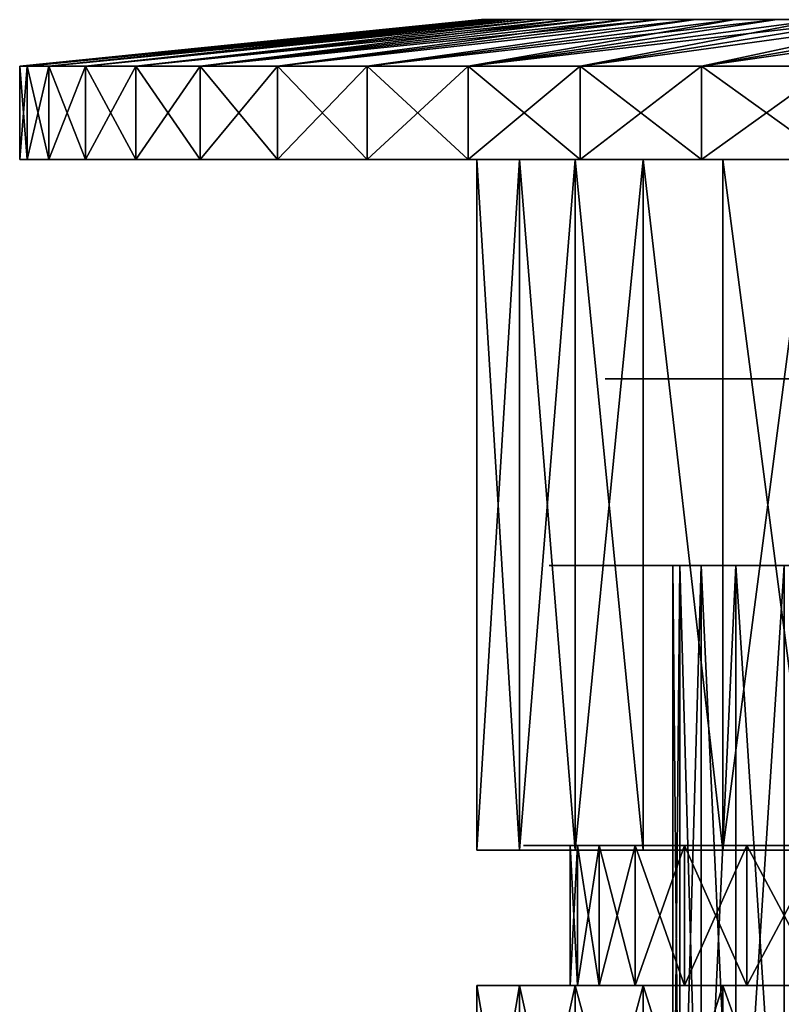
# Model space of a CAD drawing. Header units: millimetres. Extents: x -4.4 to 30.4, y -2 to 47.1.
# Tile 24 of 49: x -4.4 to 3.8, y 36.5 to 47.1. Entities that reach past the tile are written whole.
import ezdxf

# ---------------------------------------------------------------- set-up
doc = ezdxf.new("R2010")
doc.units = ezdxf.units.MM
doc.header["$LTSCALE"] = 52.148148
for name, color, linetype in [('123', 7, 'CONTINUOUS'), ('124', 7, 'CONTINUOUS'), ('125', 7, 'CONTINUOUS'), ('126', 7, 'CONTINUOUS'), ('127', 7, 'CONTINUOUS'), ('128', 7, 'CONTINUOUS'), ('129', 7, 'CONTINUOUS'), ('130', 7, 'CONTINUOUS'), ('131', 7, 'CONTINUOUS'), ('133', 7, 'CONTINUOUS'), ('20', 7, 'CONTINUOUS'), ('21', 7, 'CONTINUOUS'), ('22', 7, 'CONTINUOUS'), ('3', 7, 'CONTINUOUS'), ('30', 7, 'CONTINUOUS'), ('31', 7, 'CONTINUOUS'), ('32', 7, 'CONTINUOUS'), ('33', 7, 'CONTINUOUS'), ('84', 7, 'CONTINUOUS'), ('86', 7, 'CONTINUOUS'), ('87', 7, 'CONTINUOUS')]:
    doc.layers.add(name, color=color, linetype=linetype)

msp = doc.modelspace()

# ---------------------------------------------------------------- linework, layer by layer
at = {"layer": '123', "color": 7, "linetype": 'Continuous'}
for points in [[(0.956, 38.196, -8.109), (0.5, 45.596, -9.432), (0.5, 38.196, -9.432), (0.956, 38.196, -8.109)], [(0.956, 45.596, -8.109), (0.5, 45.596, -9.432), (0.956, 38.196, -8.109), (0.956, 45.596, -8.109)], [(1.552, 38.196, -6.842), (0.956, 45.596, -8.109), (0.956, 38.196, -8.109), (1.552, 38.196, -6.842)], [(1.552, 45.596, -6.842), (0.956, 45.596, -8.109), (1.552, 38.196, -6.842), (1.552, 45.596, -6.842)], [(2.281, 45.596, -5.647), (1.552, 45.596, -6.842), (2.281, 38.196, -5.647), (2.281, 45.596, -5.647)], [(2.281, 38.196, -5.647), (1.552, 45.596, -6.842), (1.552, 38.196, -6.842), (2.281, 38.196, -5.647)], [(3.134, 45.596, -4.538), (2.281, 45.596, -5.647), (3.134, 38.196, -4.538), (3.134, 45.596, -4.538)], [(3.134, 38.196, -4.538), (2.281, 45.596, -5.647), (2.281, 38.196, -5.647), (3.134, 38.196, -4.538)], [(4.101, 45.596, -3.526), (3.134, 45.596, -4.538), (4.101, 38.196, -3.526), (4.101, 45.596, -3.526)], [(4.101, 38.196, -3.526), (3.134, 45.596, -4.538), (3.134, 38.196, -4.538), (4.101, 38.196, -3.526)]]:
    msp.add_3dface(points, dxfattribs=at)
at = {"layer": '124', "color": 7, "linetype": 'Continuous'}
for points in [[(-4.4, 45.596, -13.003), (0.5, 45.596, -9.432), (-4.321, 45.596, -11.349), (-4.4, 45.596, -13.003)], [(-4.321, 45.596, -14.657), (0.5, 45.596, -9.432), (-4.4, 45.596, -13.003), (-4.321, 45.596, -14.657)], [(-4.321, 45.596, -11.349), (0.5, 45.596, -9.432), (-4.086, 45.596, -9.71), (-4.321, 45.596, -11.349)], [(-4.086, 45.596, -16.296), (0.5, 45.596, -9.432), (-4.321, 45.596, -14.657), (-4.086, 45.596, -16.296)], [(-4.086, 45.596, -16.296), (-3.695, 45.596, -17.905), (0.5, 45.596, -16.573), (-4.086, 45.596, -16.296)], [(-4.086, 45.596, -9.71), (0.956, 45.596, -8.109), (-3.695, 45.596, -8.101), (-4.086, 45.596, -9.71)], [(0.5, 45.596, -9.432), (0.956, 45.596, -8.109), (-4.086, 45.596, -9.71), (0.5, 45.596, -9.432)], [(0.5, 45.596, -9.432), (-4.086, 45.596, -16.296), (0.5, 45.596, -16.573), (0.5, 45.596, -9.432)], [(0.5, 45.596, -16.573), (-3.695, 45.596, -17.905), (0.956, 45.596, -17.896), (0.5, 45.596, -16.573)], [(-3.695, 45.596, -17.905), (-3.154, 45.596, -19.47), (1.552, 45.596, -19.163), (-3.695, 45.596, -17.905)], [(0.956, 45.596, -17.896), (-3.695, 45.596, -17.905), (1.552, 45.596, -19.163), (0.956, 45.596, -17.896)], [(0.956, 45.596, -8.109), (1.552, 45.596, -6.842), (-3.695, 45.596, -8.101), (0.956, 45.596, -8.109)], [(-3.695, 45.596, -8.101), (1.552, 45.596, -6.842), (-3.154, 45.596, -6.536), (-3.695, 45.596, -8.101)], [(1.552, 45.596, -19.163), (-3.154, 45.596, -19.47), (2.281, 45.596, -20.358), (1.552, 45.596, -19.163)], [(-3.154, 45.596, -19.47), (-2.466, 45.596, -20.976), (2.281, 45.596, -20.358), (-3.154, 45.596, -19.47)], [(1.552, 45.596, -6.842), (2.281, 45.596, -5.647), (-3.154, 45.596, -6.536), (1.552, 45.596, -6.842)], [(-3.154, 45.596, -6.536), (2.281, 45.596, -5.647), (-2.466, 45.596, -5.03), (-3.154, 45.596, -6.536)], [(2.281, 45.596, -20.358), (-2.466, 45.596, -20.976), (3.134, 45.596, -21.468), (2.281, 45.596, -20.358)], [(-2.466, 45.596, -20.976), (-1.638, 45.596, -22.41), (3.134, 45.596, -21.468), (-2.466, 45.596, -20.976)], [(2.281, 45.596, -5.647), (3.134, 45.596, -4.538), (-2.466, 45.596, -5.03), (2.281, 45.596, -5.647)], [(-2.466, 45.596, -5.03), (3.134, 45.596, -4.538), (-1.638, 45.596, -3.595), (-2.466, 45.596, -5.03)], [(-1.638, 45.596, -22.41), (-0.677, 45.596, -23.759), (4.101, 45.596, -22.479), (-1.638, 45.596, -22.41)], [(3.134, 45.596, -21.468), (-1.638, 45.596, -22.41), (4.101, 45.596, -22.479), (3.134, 45.596, -21.468)], [(4.101, 45.596, -3.526), (5.171, 45.596, -2.624), (-1.638, 45.596, -3.595), (4.101, 45.596, -3.526)], [(-1.638, 45.596, -3.595), (5.171, 45.596, -2.624), (-0.677, 45.596, -2.247), (-1.638, 45.596, -3.595)], [(3.134, 45.596, -4.538), (4.101, 45.596, -3.526), (-1.638, 45.596, -3.595), (3.134, 45.596, -4.538)], [(-0.677, 45.596, -23.759), (0.407, 45.596, -25.01), (6.332, 45.596, -24.162), (-0.677, 45.596, -23.759)], [(4.101, 45.596, -22.479), (-0.677, 45.596, -23.759), (5.171, 45.596, -23.381), (4.101, 45.596, -22.479)], [(5.171, 45.596, -23.381), (-0.677, 45.596, -23.759), (6.332, 45.596, -24.162), (5.171, 45.596, -23.381)], [(5.171, 45.596, -2.624), (6.332, 45.596, -1.843), (-0.677, 45.596, -2.247), (5.171, 45.596, -2.624)], [(6.332, 45.596, -1.843), (7.571, 45.596, -1.191), (-0.677, 45.596, -2.247), (6.332, 45.596, -1.843)], [(-0.677, 45.596, -2.247), (7.571, 45.596, -1.191), (0.407, 45.596, -0.995), (-0.677, 45.596, -2.247)], [(0.407, 45.596, -25.01), (1.605, 45.596, -26.153), (8.872, 45.596, -25.33), (0.407, 45.596, -25.01)], [(6.332, 45.596, -24.162), (0.407, 45.596, -25.01), (7.571, 45.596, -24.814), (6.332, 45.596, -24.162)], [(7.571, 45.596, -24.814), (0.407, 45.596, -25.01), (8.872, 45.596, -25.33), (7.571, 45.596, -24.814)], [(7.571, 45.596, -1.191), (8.872, 45.596, -0.675), (0.407, 45.596, -0.995), (7.571, 45.596, -1.191)], [(8.872, 45.596, -0.675), (10.221, 45.596, -0.303), (0.407, 45.596, -0.995), (8.872, 45.596, -0.675)], [(0.407, 45.596, -0.995), (11.602, 45.596, -0.078), (1.605, 45.596, 0.148), (0.407, 45.596, -0.995)], [(10.221, 45.596, -0.303), (11.602, 45.596, -0.078), (0.407, 45.596, -0.995), (10.221, 45.596, -0.303)], [(2.907, 45.596, -27.176), (24.395, 45.596, -26.153), (1.605, 45.596, -26.153), (2.907, 45.596, -27.176)], [(1.605, 45.596, -26.153), (24.395, 45.596, -26.153), (13, 45.596, -26.003), (1.605, 45.596, -26.153)], [(8.872, 45.596, -25.33), (1.605, 45.596, -26.153), (10.221, 45.596, -25.702), (8.872, 45.596, -25.33)], [(10.221, 45.596, -25.702), (1.605, 45.596, -26.153), (11.602, 45.596, -25.927), (10.221, 45.596, -25.702)], [(11.602, 45.596, -25.927), (1.605, 45.596, -26.153), (13, 45.596, -26.003), (11.602, 45.596, -25.927)], [(23.093, 45.596, 1.171), (1.605, 45.596, 0.148), (24.395, 45.596, 0.148), (23.093, 45.596, 1.171)], [(2.907, 45.596, 1.171), (1.605, 45.596, 0.148), (23.093, 45.596, 1.171), (2.907, 45.596, 1.171)], [(1.605, 45.596, 0.148), (13, 45.596, -0.003), (24.395, 45.596, 0.148), (1.605, 45.596, 0.148)], [(11.602, 45.596, -0.078), (13, 45.596, -0.003), (1.605, 45.596, 0.148), (11.602, 45.596, -0.078)], [(23.093, 45.596, -27.176), (24.395, 45.596, -26.153), (2.907, 45.596, -27.176), (23.093, 45.596, -27.176)], [(4.3, 45.596, -28.071), (23.093, 45.596, -27.176), (2.907, 45.596, -27.176), (4.3, 45.596, -28.071)], [(21.7, 45.596, 2.066), (2.907, 45.596, 1.171), (23.093, 45.596, 1.171), (21.7, 45.596, 2.066)], [(4.3, 45.596, 2.066), (2.907, 45.596, 1.171), (21.7, 45.596, 2.066), (4.3, 45.596, 2.066)]]:
    msp.add_3dface(points, dxfattribs=at)
at = {"layer": '125', "color": 7, "linetype": 'Continuous'}
for points in [[(-4.4, 45.596, -13.003), (-4.321, 45.596, -11.349), (-4.4, 46.596, -13.003), (-4.4, 45.596, -13.003)], [(-4.4, 46.596, -13.003), (-4.321, 45.596, -11.349), (-4.321, 46.596, -11.349), (-4.4, 46.596, -13.003)], [(-4.321, 45.596, -11.349), (-4.086, 45.596, -9.71), (-4.321, 46.596, -11.349), (-4.321, 45.596, -11.349)], [(-4.321, 46.596, -11.349), (-4.086, 45.596, -9.71), (-4.086, 46.596, -9.71), (-4.321, 46.596, -11.349)], [(-4.086, 46.596, -9.71), (-3.695, 45.596, -8.101), (-3.695, 46.596, -8.1), (-4.086, 46.596, -9.71)], [(-4.086, 45.596, -9.71), (-3.695, 45.596, -8.101), (-4.086, 46.596, -9.71), (-4.086, 45.596, -9.71)], [(-3.695, 46.596, -8.1), (-3.154, 45.596, -6.536), (-3.154, 46.596, -6.536), (-3.695, 46.596, -8.1)], [(-3.695, 45.596, -8.101), (-3.154, 45.596, -6.536), (-3.695, 46.596, -8.1), (-3.695, 45.596, -8.101)], [(-3.154, 46.596, -6.536), (-2.466, 45.596, -5.03), (-2.466, 46.596, -5.029), (-3.154, 46.596, -6.536)], [(-3.154, 45.596, -6.536), (-2.466, 45.596, -5.03), (-3.154, 46.596, -6.536), (-3.154, 45.596, -6.536)], [(-2.466, 45.596, -5.03), (-1.638, 45.596, -3.595), (-2.466, 46.596, -5.029), (-2.466, 45.596, -5.03)], [(-2.466, 46.596, -5.029), (-1.638, 45.596, -3.595), (-1.638, 46.596, -3.595), (-2.466, 46.596, -5.029)], [(-1.638, 45.596, -3.595), (-0.677, 45.596, -2.247), (-1.638, 46.596, -3.595), (-1.638, 45.596, -3.595)], [(-1.638, 46.596, -3.595), (-0.677, 45.596, -2.247), (-0.677, 46.596, -2.247), (-1.638, 46.596, -3.595)], [(-0.677, 45.596, -2.247), (0.407, 45.596, -0.995), (-0.677, 46.596, -2.247), (-0.677, 45.596, -2.247)], [(-0.677, 46.596, -2.247), (0.407, 45.596, -0.995), (0.407, 46.596, -0.995), (-0.677, 46.596, -2.247)], [(0.407, 46.596, -0.995), (1.605, 45.596, 0.148), (1.605, 46.596, 0.147), (0.407, 46.596, -0.995)], [(0.407, 45.596, -0.995), (1.605, 45.596, 0.148), (0.407, 46.596, -0.995), (0.407, 45.596, -0.995)], [(1.605, 46.596, 0.147), (2.907, 45.596, 1.171), (2.907, 46.596, 1.171), (1.605, 46.596, 0.147)], [(1.605, 45.596, 0.148), (2.907, 45.596, 1.171), (1.605, 46.596, 0.147), (1.605, 45.596, 0.148)], [(2.907, 45.596, 1.171), (4.3, 45.596, 2.066), (2.907, 46.596, 1.171), (2.907, 45.596, 1.171)], [(2.907, 46.596, 1.171), (4.3, 45.596, 2.066), (4.3, 46.596, 2.066), (2.907, 46.596, 1.171)]]:
    msp.add_3dface(points, dxfattribs=at)
at = {"layer": '126', "color": 7, "linetype": 'Continuous'}
for points in [[(3.05, 47.096, -13.003), (3.128, 47.096, -14.25), (0.55, 47.096, -13.003), (3.05, 47.096, -13.003)], [(0.55, 47.096, -13.003), (3.128, 47.096, -14.25), (0.57, 47.096, -13.701), (0.55, 47.096, -13.003)], [(0.57, 47.096, -12.304), (3.05, 47.096, -13.003), (0.55, 47.096, -13.003), (0.57, 47.096, -12.304)], [(0.57, 47.096, -13.701), (3.128, 47.096, -14.25), (0.628, 47.096, -14.397), (0.57, 47.096, -13.701)], [(3.128, 47.096, -11.756), (3.05, 47.096, -13.003), (0.57, 47.096, -12.304), (3.128, 47.096, -11.756)], [(0.628, 47.096, -11.609), (3.128, 47.096, -11.756), (0.57, 47.096, -12.304), (0.628, 47.096, -11.609)], [(0.628, 47.096, -14.397), (3.363, 47.096, -15.477), (0.726, 47.096, -15.088), (0.628, 47.096, -14.397)], [(3.128, 47.096, -14.25), (3.363, 47.096, -15.477), (0.628, 47.096, -14.397), (3.128, 47.096, -14.25)], [(0.726, 47.096, -10.917), (3.128, 47.096, -11.756), (0.628, 47.096, -11.609), (0.726, 47.096, -10.917)], [(0.726, 47.096, -15.088), (3.363, 47.096, -15.477), (0.862, 47.096, -15.773), (0.726, 47.096, -15.088)], [(0.862, 47.096, -10.232), (3.363, 47.096, -10.528), (0.726, 47.096, -10.917), (0.862, 47.096, -10.232)], [(3.363, 47.096, -10.528), (3.128, 47.096, -11.756), (0.726, 47.096, -10.917), (3.363, 47.096, -10.528)], [(3.363, 47.096, -15.477), (3.749, 47.096, -16.665), (0.862, 47.096, -15.773), (3.363, 47.096, -15.477)], [(0.862, 47.096, -15.773), (3.749, 47.096, -16.665), (1.037, 47.096, -16.449), (0.862, 47.096, -15.773)], [(1.037, 47.096, -9.556), (3.363, 47.096, -10.528), (0.862, 47.096, -10.232), (1.037, 47.096, -9.556)], [(1.037, 47.096, -16.449), (3.749, 47.096, -16.665), (1.249, 47.096, -17.115), (1.037, 47.096, -16.449)], [(1.249, 47.096, -8.891), (3.749, 47.096, -9.34), (1.037, 47.096, -9.556), (1.249, 47.096, -8.891)], [(3.749, 47.096, -9.34), (3.363, 47.096, -10.528), (1.037, 47.096, -9.556), (3.749, 47.096, -9.34)], [(3.749, 47.096, -16.665), (4.281, 47.096, -17.796), (1.249, 47.096, -17.115), (3.749, 47.096, -16.665)], [(1.249, 47.096, -17.115), (4.281, 47.096, -17.796), (1.498, 47.096, -17.767), (1.249, 47.096, -17.115)], [(1.498, 47.096, -8.238), (3.749, 47.096, -9.34), (1.249, 47.096, -8.891), (1.498, 47.096, -8.238)], [(1.498, 47.096, -17.767), (4.281, 47.096, -17.796), (1.783, 47.096, -18.404), (1.498, 47.096, -17.767)], [(1.783, 47.096, -7.601), (4.281, 47.096, -8.209), (1.498, 47.096, -8.238), (1.783, 47.096, -7.601)], [(4.281, 47.096, -8.209), (3.749, 47.096, -9.34), (1.498, 47.096, -8.238), (4.281, 47.096, -8.209)], [(4.281, 47.096, -17.796), (4.95, 47.096, -18.851), (1.783, 47.096, -18.404), (4.281, 47.096, -17.796)], [(1.783, 47.096, -18.404), (4.95, 47.096, -18.851), (2.103, 47.096, -19.025), (1.783, 47.096, -18.404)], [(2.103, 47.096, -6.98), (4.95, 47.096, -7.154), (1.783, 47.096, -7.601), (2.103, 47.096, -6.98)], [(4.95, 47.096, -7.154), (4.281, 47.096, -8.209), (1.783, 47.096, -7.601), (4.95, 47.096, -7.154)], [(2.458, 47.096, -6.379), (4.95, 47.096, -7.154), (2.103, 47.096, -6.98), (2.458, 47.096, -6.379)], [(4.95, 47.096, -18.851), (5.747, 47.096, -19.814), (2.103, 47.096, -19.025), (4.95, 47.096, -18.851)], [(2.103, 47.096, -19.025), (5.747, 47.096, -19.814), (2.458, 47.096, -19.626), (2.103, 47.096, -19.025)], [(2.846, 47.096, -5.798), (5.747, 47.096, -6.191), (2.458, 47.096, -6.379), (2.846, 47.096, -5.798)], [(5.747, 47.096, -6.191), (4.95, 47.096, -7.154), (2.458, 47.096, -6.379), (5.747, 47.096, -6.191)], [(2.458, 47.096, -19.626), (5.747, 47.096, -19.814), (2.846, 47.096, -20.207), (2.458, 47.096, -19.626)], [(5.747, 47.096, -19.814), (6.658, 47.096, -20.669), (2.846, 47.096, -20.207), (5.747, 47.096, -19.814)], [(6.658, 47.096, -5.336), (5.747, 47.096, -6.191), (2.846, 47.096, -5.798), (6.658, 47.096, -5.336)], [(3.266, 47.096, -5.24), (6.658, 47.096, -5.336), (2.846, 47.096, -5.798), (3.266, 47.096, -5.24)], [(2.846, 47.096, -20.207), (6.658, 47.096, -20.669), (3.266, 47.096, -20.765), (2.846, 47.096, -20.207)], [(3.717, 47.096, -4.707), (6.658, 47.096, -5.336), (3.266, 47.096, -5.24), (3.717, 47.096, -4.707)], [(3.266, 47.096, -20.765), (7.669, 47.096, -21.404), (3.717, 47.096, -21.299), (3.266, 47.096, -20.765)], [(6.658, 47.096, -20.669), (7.669, 47.096, -21.404), (3.266, 47.096, -20.765), (6.658, 47.096, -20.669)], [(3.717, 47.096, -21.299), (7.669, 47.096, -21.404), (4.197, 47.096, -21.806), (3.717, 47.096, -21.299)], [(7.669, 47.096, -4.602), (6.658, 47.096, -5.336), (3.717, 47.096, -4.707), (7.669, 47.096, -4.602)], [(4.197, 47.096, -4.199), (7.669, 47.096, -4.602), (3.717, 47.096, -4.707), (4.197, 47.096, -4.199)]]:
    msp.add_3dface(points, dxfattribs=at)
at = {"layer": '127', "color": 7, "linetype": 'Continuous'}
for points in [[(0.5, 38.196, -16.573), (0.956, 45.596, -17.896), (0.956, 38.196, -17.896), (0.5, 38.196, -16.573)], [(0.5, 45.596, -16.573), (0.956, 45.596, -17.896), (0.5, 38.196, -16.573), (0.5, 45.596, -16.573)], [(0.956, 38.196, -17.896), (1.552, 45.596, -19.163), (1.552, 38.196, -19.163), (0.956, 38.196, -17.896)], [(0.956, 45.596, -17.896), (1.552, 45.596, -19.163), (0.956, 38.196, -17.896), (0.956, 45.596, -17.896)], [(1.552, 45.596, -19.163), (2.281, 45.596, -20.358), (1.552, 38.196, -19.163), (1.552, 45.596, -19.163)], [(1.552, 38.196, -19.163), (2.281, 45.596, -20.358), (2.281, 38.196, -20.358), (1.552, 38.196, -19.163)], [(2.281, 38.196, -20.358), (2.281, 45.596, -20.358), (3.134, 38.196, -21.468), (2.281, 38.196, -20.358)], [(2.281, 45.596, -20.358), (3.134, 45.596, -21.468), (3.134, 38.196, -21.468), (2.281, 45.596, -20.358)], [(3.134, 38.196, -21.468), (4.101, 45.596, -22.479), (4.101, 38.196, -22.479), (3.134, 38.196, -21.468)], [(3.134, 45.596, -21.468), (4.101, 45.596, -22.479), (3.134, 38.196, -21.468), (3.134, 45.596, -21.468)]]:
    msp.add_3dface(points, dxfattribs=at)
at = {"layer": '128', "color": 7, "linetype": 'Continuous'}
for points in [[(-4.4, 45.596, -13.003), (-4.4, 46.596, -13.003), (-4.321, 46.596, -14.657), (-4.4, 45.596, -13.003)], [(-4.321, 45.596, -14.657), (-4.4, 45.596, -13.003), (-4.321, 46.596, -14.657), (-4.321, 45.596, -14.657)], [(-4.086, 46.596, -16.296), (-4.321, 45.596, -14.657), (-4.321, 46.596, -14.657), (-4.086, 46.596, -16.296)], [(-4.086, 45.596, -16.296), (-4.321, 45.596, -14.657), (-4.086, 46.596, -16.296), (-4.086, 45.596, -16.296)], [(-3.695, 46.596, -17.905), (-4.086, 45.596, -16.296), (-4.086, 46.596, -16.296), (-3.695, 46.596, -17.905)], [(-3.695, 45.596, -17.905), (-4.086, 45.596, -16.296), (-3.695, 46.596, -17.905), (-3.695, 45.596, -17.905)], [(-3.154, 46.596, -19.47), (-3.695, 45.596, -17.905), (-3.695, 46.596, -17.905), (-3.154, 46.596, -19.47)], [(-3.154, 45.596, -19.47), (-3.695, 45.596, -17.905), (-3.154, 46.596, -19.47), (-3.154, 45.596, -19.47)], [(-2.466, 46.596, -20.976), (-3.154, 45.596, -19.47), (-3.154, 46.596, -19.47), (-2.466, 46.596, -20.976)], [(-2.466, 45.596, -20.976), (-3.154, 45.596, -19.47), (-2.466, 46.596, -20.976), (-2.466, 45.596, -20.976)], [(-1.638, 46.596, -22.41), (-2.466, 45.596, -20.976), (-2.466, 46.596, -20.976), (-1.638, 46.596, -22.41)], [(-1.638, 45.596, -22.41), (-2.466, 45.596, -20.976), (-1.638, 46.596, -22.41), (-1.638, 45.596, -22.41)], [(-0.677, 46.596, -23.759), (-1.638, 45.596, -22.41), (-1.638, 46.596, -22.41), (-0.677, 46.596, -23.759)], [(-0.677, 45.596, -23.759), (-1.638, 45.596, -22.41), (-0.677, 46.596, -23.759), (-0.677, 45.596, -23.759)], [(0.407, 46.596, -25.01), (-0.677, 45.596, -23.759), (-0.677, 46.596, -23.759), (0.407, 46.596, -25.01)], [(0.407, 45.596, -25.01), (-0.677, 45.596, -23.759), (0.407, 46.596, -25.01), (0.407, 45.596, -25.01)], [(1.605, 46.596, -26.153), (0.407, 45.596, -25.01), (0.407, 46.596, -25.01), (1.605, 46.596, -26.153)], [(1.605, 45.596, -26.153), (0.407, 45.596, -25.01), (1.605, 46.596, -26.153), (1.605, 45.596, -26.153)], [(2.907, 45.596, -27.176), (1.605, 45.596, -26.153), (2.907, 46.596, -27.176), (2.907, 45.596, -27.176)], [(2.907, 46.596, -27.176), (1.605, 45.596, -26.153), (1.605, 46.596, -26.153), (2.907, 46.596, -27.176)], [(4.3, 45.596, -28.071), (2.907, 45.596, -27.176), (4.3, 46.596, -28.071), (4.3, 45.596, -28.071)], [(4.3, 46.596, -28.071), (2.907, 45.596, -27.176), (2.907, 46.596, -27.176), (4.3, 46.596, -28.071)]]:
    msp.add_3dface(points, dxfattribs=at)
at = {"layer": '129', "color": 7, "linetype": 'Continuous'}
for points in [[(-4.4, 46.596, -13.003), (-4.321, 46.596, -11.349), (0.55, 47.096, -13.003), (-4.4, 46.596, -13.003)], [(-4.321, 46.596, -11.349), (0.628, 47.096, -11.609), (0.57, 47.096, -12.304), (-4.321, 46.596, -11.349)], [(-4.321, 46.596, -11.349), (-4.086, 46.596, -9.71), (0.628, 47.096, -11.609), (-4.321, 46.596, -11.349)], [(-4.321, 46.596, -11.349), (0.57, 47.096, -12.304), (0.55, 47.096, -13.003), (-4.321, 46.596, -11.349)], [(-4.086, 46.596, -9.71), (0.726, 47.096, -10.917), (0.628, 47.096, -11.609), (-4.086, 46.596, -9.71)], [(-4.086, 46.596, -9.71), (0.862, 47.096, -10.232), (0.726, 47.096, -10.917), (-4.086, 46.596, -9.71)], [(-4.086, 46.596, -9.71), (-3.695, 46.596, -8.1), (0.862, 47.096, -10.232), (-4.086, 46.596, -9.71)], [(-3.695, 46.596, -8.1), (1.037, 47.096, -9.556), (0.862, 47.096, -10.232), (-3.695, 46.596, -8.1)], [(-3.695, 46.596, -8.1), (1.249, 47.096, -8.891), (1.037, 47.096, -9.556), (-3.695, 46.596, -8.1)], [(-3.695, 46.596, -8.1), (-3.154, 46.596, -6.536), (1.249, 47.096, -8.891), (-3.695, 46.596, -8.1)], [(-3.154, 46.596, -6.536), (-2.466, 46.596, -5.029), (1.498, 47.096, -8.238), (-3.154, 46.596, -6.536)], [(-3.154, 46.596, -6.536), (1.498, 47.096, -8.238), (1.249, 47.096, -8.891), (-3.154, 46.596, -6.536)], [(-2.466, 46.596, -5.029), (1.783, 47.096, -7.601), (1.498, 47.096, -8.238), (-2.466, 46.596, -5.029)], [(-2.466, 46.596, -5.029), (2.103, 47.096, -6.98), (1.783, 47.096, -7.601), (-2.466, 46.596, -5.029)], [(-2.466, 46.596, -5.029), (-1.638, 46.596, -3.595), (2.103, 47.096, -6.98), (-2.466, 46.596, -5.029)], [(-1.638, 46.596, -3.595), (2.458, 47.096, -6.379), (2.103, 47.096, -6.98), (-1.638, 46.596, -3.595)], [(-1.638, 46.596, -3.595), (2.846, 47.096, -5.798), (2.458, 47.096, -6.379), (-1.638, 46.596, -3.595)], [(-1.638, 46.596, -3.595), (-0.677, 46.596, -2.247), (2.846, 47.096, -5.798), (-1.638, 46.596, -3.595)], [(-0.677, 46.596, -2.247), (3.266, 47.096, -5.24), (2.846, 47.096, -5.798), (-0.677, 46.596, -2.247)], [(-0.677, 46.596, -2.247), (0.407, 46.596, -0.995), (3.266, 47.096, -5.24), (-0.677, 46.596, -2.247)], [(0.407, 46.596, -0.995), (1.605, 46.596, 0.147), (4.197, 47.096, -4.199), (0.407, 46.596, -0.995)], [(0.407, 46.596, -0.995), (4.197, 47.096, -4.199), (3.717, 47.096, -4.707), (0.407, 46.596, -0.995)], [(0.407, 46.596, -0.995), (3.717, 47.096, -4.707), (3.266, 47.096, -5.24), (0.407, 46.596, -0.995)], [(1.605, 46.596, 0.147), (2.907, 46.596, 1.171), (5.238, 47.096, -3.269), (1.605, 46.596, 0.147)], [(1.605, 46.596, 0.147), (5.238, 47.096, -3.269), (4.704, 47.096, -3.719), (1.605, 46.596, 0.147)], [(1.605, 46.596, 0.147), (4.704, 47.096, -3.719), (4.197, 47.096, -4.199), (1.605, 46.596, 0.147)], [(2.907, 46.596, 1.171), (4.3, 46.596, 2.066), (5.795, 47.096, -2.849), (2.907, 46.596, 1.171)], [(2.907, 46.596, 1.171), (5.795, 47.096, -2.849), (5.238, 47.096, -3.269), (2.907, 46.596, 1.171)]]:
    msp.add_3dface(points, dxfattribs=at)
at = {"layer": '130', "color": 7, "linetype": 'Continuous'}
for points in [[(-4.4, 46.596, -13.003), (0.55, 47.096, -13.003), (0.57, 47.096, -13.701), (-4.4, 46.596, -13.003)], [(-4.4, 46.596, -13.003), (0.57, 47.096, -13.701), (-4.321, 46.596, -14.657), (-4.4, 46.596, -13.003)], [(0.726, 47.096, -15.088), (-4.086, 46.596, -16.296), (-4.321, 46.596, -14.657), (0.726, 47.096, -15.088)], [(0.628, 47.096, -14.397), (0.726, 47.096, -15.088), (-4.321, 46.596, -14.657), (0.628, 47.096, -14.397)], [(0.57, 47.096, -13.701), (0.628, 47.096, -14.397), (-4.321, 46.596, -14.657), (0.57, 47.096, -13.701)], [(1.037, 47.096, -16.449), (-3.695, 46.596, -17.905), (-4.086, 46.596, -16.296), (1.037, 47.096, -16.449)], [(0.862, 47.096, -15.773), (1.037, 47.096, -16.449), (-4.086, 46.596, -16.296), (0.862, 47.096, -15.773)], [(0.726, 47.096, -15.088), (0.862, 47.096, -15.773), (-4.086, 46.596, -16.296), (0.726, 47.096, -15.088)], [(1.249, 47.096, -17.115), (-3.154, 46.596, -19.47), (-3.695, 46.596, -17.905), (1.249, 47.096, -17.115)], [(1.037, 47.096, -16.449), (1.249, 47.096, -17.115), (-3.695, 46.596, -17.905), (1.037, 47.096, -16.449)], [(1.498, 47.096, -17.767), (1.783, 47.096, -18.404), (-3.154, 46.596, -19.47), (1.498, 47.096, -17.767)], [(1.249, 47.096, -17.115), (1.498, 47.096, -17.767), (-3.154, 46.596, -19.47), (1.249, 47.096, -17.115)], [(1.783, 47.096, -18.404), (-2.466, 46.596, -20.976), (-3.154, 46.596, -19.47), (1.783, 47.096, -18.404)], [(2.458, 47.096, -19.626), (-1.638, 46.596, -22.41), (-2.466, 46.596, -20.976), (2.458, 47.096, -19.626)], [(2.103, 47.096, -19.025), (2.458, 47.096, -19.626), (-2.466, 46.596, -20.976), (2.103, 47.096, -19.025)], [(1.783, 47.096, -18.404), (2.103, 47.096, -19.025), (-2.466, 46.596, -20.976), (1.783, 47.096, -18.404)], [(2.846, 47.096, -20.207), (-0.677, 46.596, -23.759), (-1.638, 46.596, -22.41), (2.846, 47.096, -20.207)], [(2.458, 47.096, -19.626), (2.846, 47.096, -20.207), (-1.638, 46.596, -22.41), (2.458, 47.096, -19.626)], [(3.717, 47.096, -21.299), (0.407, 46.596, -25.01), (-0.677, 46.596, -23.759), (3.717, 47.096, -21.299)], [(3.266, 47.096, -20.765), (3.717, 47.096, -21.299), (-0.677, 46.596, -23.759), (3.266, 47.096, -20.765)], [(2.846, 47.096, -20.207), (3.266, 47.096, -20.765), (-0.677, 46.596, -23.759), (2.846, 47.096, -20.207)], [(4.704, 47.096, -22.286), (1.605, 46.596, -26.153), (0.407, 46.596, -25.01), (4.704, 47.096, -22.286)], [(4.197, 47.096, -21.806), (4.704, 47.096, -22.286), (0.407, 46.596, -25.01), (4.197, 47.096, -21.806)], [(3.717, 47.096, -21.299), (4.197, 47.096, -21.806), (0.407, 46.596, -25.01), (3.717, 47.096, -21.299)], [(5.238, 47.096, -22.736), (2.907, 46.596, -27.176), (1.605, 46.596, -26.153), (5.238, 47.096, -22.736)], [(4.704, 47.096, -22.286), (5.238, 47.096, -22.736), (1.605, 46.596, -26.153), (4.704, 47.096, -22.286)], [(6.376, 47.096, -23.544), (4.3, 46.596, -28.071), (2.907, 46.596, -27.176), (6.376, 47.096, -23.544)], [(5.795, 47.096, -23.156), (6.376, 47.096, -23.544), (2.907, 46.596, -27.176), (5.795, 47.096, -23.156)], [(5.238, 47.096, -22.736), (5.795, 47.096, -23.156), (2.907, 46.596, -27.176), (5.238, 47.096, -22.736)]]:
    msp.add_3dface(points, dxfattribs=at)
at = {"layer": '131', "color": 7, "linetype": 'Continuous'}
for points in [[(0.5, 45.596, -9.432), (0.5, 45.596, -16.573), (0.5, 38.196, -16.573), (0.5, 45.596, -9.432)], [(0.5, 38.196, -9.432), (0.5, 45.596, -9.432), (0.5, 38.196, -16.573), (0.5, 38.196, -9.432)]]:
    msp.add_3dface(points, dxfattribs=at)
at = {"layer": '133', "color": 7, "linetype": 'Continuous'}
for points in [[(1.301, 38.196, -10.332), (0.5, 38.196, -9.432), (1.075, 38.196, -11.659), (1.301, 38.196, -10.332)], [(1.673, 38.196, -9.039), (0.5, 38.196, -9.432), (1.301, 38.196, -10.332), (1.673, 38.196, -9.039)], [(0.5, 38.196, -9.432), (0.5, 38.196, -16.573), (1.075, 38.196, -11.659), (0.5, 38.196, -9.432)], [(0.956, 38.196, -8.109), (0.5, 38.196, -9.432), (1.673, 38.196, -9.039), (0.956, 38.196, -8.109)], [(0.5, 38.196, -16.573), (0.956, 38.196, -17.896), (1.673, 38.196, -16.966), (0.5, 38.196, -16.573)], [(1.075, 38.196, -11.659), (0.5, 38.196, -16.573), (1, 38.196, -13.003), (1.075, 38.196, -11.659)], [(1, 38.196, -13.003), (0.5, 38.196, -16.573), (1.075, 38.196, -14.346), (1, 38.196, -13.003)], [(1.075, 38.196, -14.346), (0.5, 38.196, -16.573), (1.301, 38.196, -15.673), (1.075, 38.196, -14.346)], [(1.301, 38.196, -15.673), (0.5, 38.196, -16.573), (1.673, 38.196, -16.966), (1.301, 38.196, -15.673)], [(2.188, 38.196, -7.796), (0.956, 38.196, -8.109), (1.673, 38.196, -9.039), (2.188, 38.196, -7.796)], [(1.552, 38.196, -6.842), (0.956, 38.196, -8.109), (2.188, 38.196, -7.796), (1.552, 38.196, -6.842)], [(0.956, 38.196, -17.896), (1.552, 38.196, -19.163), (2.188, 38.196, -18.209), (0.956, 38.196, -17.896)], [(1.673, 38.196, -16.966), (0.956, 38.196, -17.896), (2.188, 38.196, -18.209), (1.673, 38.196, -16.966)], [(2.839, 38.196, -6.618), (1.552, 38.196, -6.842), (2.188, 38.196, -7.796), (2.839, 38.196, -6.618)], [(2.281, 38.196, -5.647), (1.552, 38.196, -6.842), (2.839, 38.196, -6.618), (2.281, 38.196, -5.647)], [(1.552, 38.196, -19.163), (2.281, 38.196, -20.358), (2.839, 38.196, -19.387), (1.552, 38.196, -19.163)], [(2.188, 38.196, -18.209), (1.552, 38.196, -19.163), (2.839, 38.196, -19.387), (2.188, 38.196, -18.209)], [(3.618, 38.196, -5.521), (2.281, 38.196, -5.647), (2.839, 38.196, -6.618), (3.618, 38.196, -5.521)], [(3.134, 38.196, -4.538), (2.281, 38.196, -5.647), (3.618, 38.196, -5.521), (3.134, 38.196, -4.538)], [(2.281, 38.196, -20.358), (3.134, 38.196, -21.468), (3.618, 38.196, -20.484), (2.281, 38.196, -20.358)], [(2.839, 38.196, -19.387), (2.281, 38.196, -20.358), (3.618, 38.196, -20.484), (2.839, 38.196, -19.387)], [(4.101, 38.196, -3.526), (3.134, 38.196, -4.538), (5.518, 38.196, -3.621), (4.101, 38.196, -3.526)], [(4.515, 38.196, -4.517), (3.134, 38.196, -4.538), (3.618, 38.196, -5.521), (4.515, 38.196, -4.517)], [(5.518, 38.196, -3.621), (3.134, 38.196, -4.538), (4.515, 38.196, -4.517), (5.518, 38.196, -3.621)], [(3.134, 38.196, -21.468), (4.101, 38.196, -22.479), (4.515, 38.196, -21.488), (3.134, 38.196, -21.468)], [(3.618, 38.196, -20.484), (3.134, 38.196, -21.468), (4.515, 38.196, -21.488), (3.618, 38.196, -20.484)]]:
    msp.add_3dface(points, dxfattribs=at)
at = {"layer": '20', "color": 18, "linetype": 'Continuous', "true_color": 0x000000}
for points in [[(2.676, 33.246, -11.749), (2.6, 33.246, -13.003), (2.676, 41.246, -11.749), (2.676, 33.246, -11.749)], [(2.6, 33.246, -13.003), (2.6, 41.246, -13.003), (2.676, 41.246, -11.749), (2.6, 33.246, -13.003)], [(2.902, 33.246, -10.514), (2.676, 33.246, -11.749), (2.902, 41.246, -10.514), (2.902, 33.246, -10.514)], [(2.902, 41.246, -10.514), (2.676, 33.246, -11.749), (2.676, 41.246, -11.749), (2.902, 41.246, -10.514)], [(3.276, 33.246, -9.315), (2.902, 33.246, -10.514), (3.276, 41.246, -9.315), (3.276, 33.246, -9.315)], [(3.276, 41.246, -9.315), (2.902, 33.246, -10.514), (2.902, 41.246, -10.514), (3.276, 41.246, -9.315)], [(3.791, 33.246, -8.169), (3.276, 33.246, -9.315), (3.791, 41.246, -8.169), (3.791, 33.246, -8.169)], [(3.791, 41.246, -8.169), (3.276, 33.246, -9.315), (3.276, 41.246, -9.315), (3.791, 41.246, -8.169)]]:
    msp.add_3dface(points, dxfattribs=at)
at = {"layer": '21', "color": 18, "linetype": 'Continuous', "true_color": 0x000000}
for points in [[(2.6, 33.246, -13.003), (2.676, 33.246, -14.256), (2.6, 41.246, -13.003), (2.6, 33.246, -13.003)], [(2.6, 41.246, -13.003), (2.676, 33.246, -14.256), (2.676, 41.246, -14.256), (2.6, 41.246, -13.003)], [(2.676, 33.246, -14.256), (2.902, 33.246, -15.491), (2.676, 41.246, -14.256), (2.676, 33.246, -14.256)], [(2.676, 41.246, -14.256), (2.902, 33.246, -15.491), (2.902, 41.246, -15.491), (2.676, 41.246, -14.256)], [(2.902, 33.246, -15.491), (3.276, 33.246, -16.691), (2.902, 41.246, -15.491), (2.902, 33.246, -15.491)], [(2.902, 41.246, -15.491), (3.276, 33.246, -16.691), (3.276, 41.246, -16.69), (2.902, 41.246, -15.491)], [(3.276, 33.246, -16.691), (3.791, 33.246, -17.836), (3.276, 41.246, -16.69), (3.276, 33.246, -16.691)], [(3.276, 41.246, -16.69), (3.791, 33.246, -17.836), (3.791, 41.246, -17.836), (3.276, 41.246, -16.69)]]:
    msp.add_3dface(points, dxfattribs=at)
at = {"layer": '22', "color": 18, "linetype": 'Continuous', "true_color": 0x000000}
for points in [[(1.81, 36.746, -15.655), (0.5, 36.746, -9.432), (1.578, 36.746, -14.338), (1.81, 36.746, -15.655)], [(1.81, 36.746, -10.351), (0.5, 36.746, -9.432), (2.194, 36.746, -9.069), (1.81, 36.746, -10.351)], [(1.578, 36.746, -11.667), (0.5, 36.746, -9.432), (1.81, 36.746, -10.351), (1.578, 36.746, -11.667)], [(0.5, 36.746, -9.432), (1.5, 36.746, -13.003), (1.578, 36.746, -14.338), (0.5, 36.746, -9.432)], [(1.5, 36.746, -13.003), (0.5, 36.746, -9.432), (1.578, 36.746, -11.667), (1.5, 36.746, -13.003)], [(0.5, 36.746, -9.432), (0.956, 36.746, -8.109), (2.194, 36.746, -9.069), (0.5, 36.746, -9.432)], [(0.956, 36.746, -17.896), (0.5, 36.746, -16.573), (2.194, 36.746, -16.936), (0.956, 36.746, -17.896)], [(0.5, 36.746, -16.573), (0.5, 36.746, -9.432), (1.81, 36.746, -15.655), (0.5, 36.746, -16.573)], [(2.194, 36.746, -16.936), (0.5, 36.746, -16.573), (1.81, 36.746, -15.655), (2.194, 36.746, -16.936)], [(0.956, 36.746, -8.109), (1.552, 36.746, -6.842), (2.723, 36.746, -7.841), (0.956, 36.746, -8.109)], [(2.194, 36.746, -9.069), (0.956, 36.746, -8.109), (2.723, 36.746, -7.841), (2.194, 36.746, -9.069)], [(1.552, 36.746, -19.163), (0.956, 36.746, -17.896), (2.723, 36.746, -18.164), (1.552, 36.746, -19.163)], [(2.723, 36.746, -18.164), (0.956, 36.746, -17.896), (2.194, 36.746, -16.936), (2.723, 36.746, -18.164)], [(2.723, 36.746, -7.841), (1.552, 36.746, -6.842), (3.392, 36.746, -6.683), (2.723, 36.746, -7.841)], [(1.552, 36.746, -6.842), (2.281, 36.746, -5.647), (3.392, 36.746, -6.683), (1.552, 36.746, -6.842)], [(3.392, 36.746, -19.322), (1.552, 36.746, -19.163), (2.723, 36.746, -18.164), (3.392, 36.746, -19.322)], [(2.281, 36.746, -20.358), (1.552, 36.746, -19.163), (3.392, 36.746, -19.322), (2.281, 36.746, -20.358)], [(3.392, 36.746, -6.683), (2.281, 36.746, -5.647), (4.191, 36.746, -5.61), (3.392, 36.746, -6.683)], [(2.281, 36.746, -5.647), (3.134, 36.746, -4.538), (4.191, 36.746, -5.61), (2.281, 36.746, -5.647)], [(4.191, 36.746, -20.395), (2.281, 36.746, -20.358), (3.392, 36.746, -19.322), (4.191, 36.746, -20.395)], [(5.108, 36.746, -21.367), (2.281, 36.746, -20.358), (4.191, 36.746, -20.395), (5.108, 36.746, -21.367)], [(3.134, 36.746, -21.468), (2.281, 36.746, -20.358), (5.108, 36.746, -21.367), (3.134, 36.746, -21.468)], [(5.108, 36.746, -4.638), (3.134, 36.746, -4.538), (6.133, 36.746, -3.778), (5.108, 36.746, -4.638)], [(4.191, 36.746, -5.61), (3.134, 36.746, -4.538), (5.108, 36.746, -4.638), (4.191, 36.746, -5.61)], [(3.134, 36.746, -4.538), (4.101, 36.746, -3.526), (6.133, 36.746, -3.778), (3.134, 36.746, -4.538)], [(6.133, 36.746, -22.227), (3.134, 36.746, -21.468), (5.108, 36.746, -21.367), (6.133, 36.746, -22.227)], [(4.101, 36.746, -22.479), (3.134, 36.746, -21.468), (6.133, 36.746, -22.227), (4.101, 36.746, -22.479)]]:
    msp.add_3dface(points, dxfattribs=at)
at = {"layer": '3', "color": 18, "linetype": 'Continuous', "true_color": 0x000000}
for points in [[(0.5, 34.046, -9.432), (0.956, 34.046, -8.109), (0.5, 36.746, -9.432), (0.5, 34.046, -9.432)], [(0.5, 36.746, -9.432), (0.956, 34.046, -8.109), (0.956, 36.746, -8.109), (0.5, 36.746, -9.432)], [(0.5, 36.746, -16.573), (0.956, 36.746, -17.896), (0.5, 34.046, -16.573), (0.5, 36.746, -16.573)], [(0.5, 34.046, -16.573), (0.956, 36.746, -17.896), (0.956, 34.046, -17.896), (0.5, 34.046, -16.573)], [(0.956, 34.046, -8.109), (1.552, 34.046, -6.842), (0.956, 36.746, -8.109), (0.956, 34.046, -8.109)], [(0.956, 36.746, -8.109), (1.552, 34.046, -6.842), (1.552, 36.746, -6.842), (0.956, 36.746, -8.109)], [(0.956, 36.746, -17.896), (1.552, 36.746, -19.163), (0.956, 34.046, -17.896), (0.956, 36.746, -17.896)], [(0.956, 34.046, -17.896), (1.552, 36.746, -19.163), (1.552, 34.046, -19.163), (0.956, 34.046, -17.896)], [(1.552, 36.746, -6.842), (2.281, 34.046, -5.647), (2.281, 36.746, -5.647), (1.552, 36.746, -6.842)], [(1.552, 34.046, -6.842), (2.281, 34.046, -5.647), (1.552, 36.746, -6.842), (1.552, 34.046, -6.842)], [(1.552, 34.046, -19.163), (2.281, 36.746, -20.358), (2.281, 34.046, -20.358), (1.552, 34.046, -19.163)], [(1.552, 36.746, -19.163), (2.281, 36.746, -20.358), (1.552, 34.046, -19.163), (1.552, 36.746, -19.163)], [(2.281, 34.046, -5.647), (3.134, 34.046, -4.538), (2.281, 36.746, -5.647), (2.281, 34.046, -5.647)], [(2.281, 36.746, -5.647), (3.134, 34.046, -4.538), (3.134, 36.746, -4.538), (2.281, 36.746, -5.647)], [(2.281, 36.746, -20.358), (3.134, 36.746, -21.468), (2.281, 34.046, -20.358), (2.281, 36.746, -20.358)], [(2.281, 34.046, -20.358), (3.134, 36.746, -21.468), (3.134, 34.046, -21.468), (2.281, 34.046, -20.358)], [(3.134, 36.746, -4.538), (4.101, 34.046, -3.526), (4.101, 36.746, -3.526), (3.134, 36.746, -4.538)], [(3.134, 34.046, -4.538), (4.101, 34.046, -3.526), (3.134, 36.746, -4.538), (3.134, 34.046, -4.538)], [(3.134, 36.746, -21.468), (4.101, 36.746, -22.479), (3.134, 34.046, -21.468), (3.134, 36.746, -21.468)], [(3.134, 34.046, -21.468), (4.101, 36.746, -22.479), (4.101, 34.046, -22.479), (3.134, 34.046, -21.468)]]:
    msp.add_3dface(points, dxfattribs=at)
at = {"layer": '30', "color": 18, "linetype": 'Continuous', "true_color": 0x000000}
for points in [[(0.5, 36.746, -16.573), (0.5, 34.046, -16.573), (0.5, 36.746, -9.432), (0.5, 36.746, -16.573)], [(0.5, 34.046, -16.573), (0.5, 34.046, -9.432), (0.5, 36.746, -9.432), (0.5, 34.046, -16.573)]]:
    msp.add_3dface(points, dxfattribs=at)
at = {"layer": '31', "color": 18, "linetype": 'Continuous', "true_color": 0x000000}
for points in [[(1.578, 36.746, -14.338), (1.5, 36.746, -13.003), (1.578, 38.246, -14.338), (1.578, 36.746, -14.338)], [(1.578, 38.246, -14.338), (1.5, 36.746, -13.003), (1.5, 38.246, -13.003), (1.578, 38.246, -14.338)], [(1.81, 36.746, -15.655), (1.578, 36.746, -14.338), (1.81, 38.246, -15.655), (1.81, 36.746, -15.655)], [(1.81, 38.246, -15.655), (1.578, 36.746, -14.338), (1.578, 38.246, -14.338), (1.81, 38.246, -15.655)], [(2.194, 36.746, -16.936), (1.81, 36.746, -15.655), (2.194, 38.246, -16.936), (2.194, 36.746, -16.936)], [(2.194, 38.246, -16.936), (1.81, 36.746, -15.655), (1.81, 38.246, -15.655), (2.194, 38.246, -16.936)], [(2.723, 36.746, -18.164), (2.194, 36.746, -16.936), (2.723, 38.246, -18.164), (2.723, 36.746, -18.164)], [(2.723, 38.246, -18.164), (2.194, 36.746, -16.936), (2.194, 38.246, -16.936), (2.723, 38.246, -18.164)], [(3.392, 36.746, -19.322), (2.723, 36.746, -18.164), (3.392, 38.246, -19.322), (3.392, 36.746, -19.322)], [(3.392, 38.246, -19.322), (2.723, 36.746, -18.164), (2.723, 38.246, -18.164), (3.392, 38.246, -19.322)], [(4.191, 36.746, -20.395), (3.392, 36.746, -19.322), (4.191, 38.246, -20.395), (4.191, 36.746, -20.395)], [(4.191, 38.246, -20.395), (3.392, 36.746, -19.322), (3.392, 38.246, -19.322), (4.191, 38.246, -20.395)]]:
    msp.add_3dface(points, dxfattribs=at)
at = {"layer": '32', "color": 18, "linetype": 'Continuous', "true_color": 0x000000}
for points in [[(1.075, 38.246, -14.346), (1.5, 38.246, -13.003), (1, 38.246, -13.003), (1.075, 38.246, -14.346)], [(1.5, 38.246, -13.003), (1.578, 38.246, -11.667), (1, 38.246, -13.003), (1.5, 38.246, -13.003)], [(1, 38.246, -13.003), (1.578, 38.246, -11.667), (1.075, 38.246, -11.659), (1, 38.246, -13.003)], [(1.81, 38.246, -15.655), (1.578, 38.246, -14.338), (1.075, 38.246, -14.346), (1.81, 38.246, -15.655)], [(1.301, 38.246, -15.673), (1.81, 38.246, -15.655), (1.075, 38.246, -14.346), (1.301, 38.246, -15.673)], [(1.578, 38.246, -14.338), (1.5, 38.246, -13.003), (1.075, 38.246, -14.346), (1.578, 38.246, -14.338)], [(1.578, 38.246, -11.667), (1.81, 38.246, -10.351), (1.075, 38.246, -11.659), (1.578, 38.246, -11.667)], [(1.075, 38.246, -11.659), (1.81, 38.246, -10.351), (1.301, 38.246, -10.332), (1.075, 38.246, -11.659)], [(2.194, 38.246, -16.936), (1.81, 38.246, -15.655), (1.301, 38.246, -15.673), (2.194, 38.246, -16.936)], [(1.673, 38.246, -16.966), (2.194, 38.246, -16.936), (1.301, 38.246, -15.673), (1.673, 38.246, -16.966)], [(1.301, 38.246, -10.332), (2.194, 38.246, -9.069), (1.673, 38.246, -9.039), (1.301, 38.246, -10.332)], [(1.81, 38.246, -10.351), (2.194, 38.246, -9.069), (1.301, 38.246, -10.332), (1.81, 38.246, -10.351)], [(2.723, 38.246, -18.164), (2.194, 38.246, -16.936), (1.673, 38.246, -16.966), (2.723, 38.246, -18.164)], [(2.188, 38.246, -18.209), (2.723, 38.246, -18.164), (1.673, 38.246, -16.966), (2.188, 38.246, -18.209)], [(1.673, 38.246, -9.039), (2.723, 38.246, -7.841), (2.188, 38.246, -7.796), (1.673, 38.246, -9.039)], [(2.194, 38.246, -9.069), (2.723, 38.246, -7.841), (1.673, 38.246, -9.039), (2.194, 38.246, -9.069)], [(3.392, 38.246, -19.322), (2.723, 38.246, -18.164), (2.188, 38.246, -18.209), (3.392, 38.246, -19.322)], [(2.839, 38.246, -19.387), (3.392, 38.246, -19.322), (2.188, 38.246, -18.209), (2.839, 38.246, -19.387)], [(2.188, 38.246, -7.796), (3.392, 38.246, -6.683), (2.839, 38.246, -6.618), (2.188, 38.246, -7.796)], [(2.723, 38.246, -7.841), (3.392, 38.246, -6.683), (2.188, 38.246, -7.796), (2.723, 38.246, -7.841)], [(3.618, 38.246, -20.485), (4.191, 38.246, -20.395), (2.839, 38.246, -19.387), (3.618, 38.246, -20.485)], [(4.191, 38.246, -20.395), (3.392, 38.246, -19.322), (2.839, 38.246, -19.387), (4.191, 38.246, -20.395)], [(2.839, 38.246, -6.618), (4.191, 38.246, -5.61), (3.618, 38.246, -5.521), (2.839, 38.246, -6.618)], [(3.392, 38.246, -6.683), (4.191, 38.246, -5.61), (2.839, 38.246, -6.618), (3.392, 38.246, -6.683)], [(4.515, 38.246, -21.488), (5.108, 38.246, -21.367), (3.618, 38.246, -20.485), (4.515, 38.246, -21.488)], [(5.108, 38.246, -21.367), (4.191, 38.246, -20.395), (3.618, 38.246, -20.485), (5.108, 38.246, -21.367)], [(3.618, 38.246, -5.521), (5.108, 38.246, -4.638), (4.515, 38.246, -4.517), (3.618, 38.246, -5.521)], [(4.191, 38.246, -5.61), (5.108, 38.246, -4.638), (3.618, 38.246, -5.521), (4.191, 38.246, -5.61)]]:
    msp.add_3dface(points, dxfattribs=at)
at = {"layer": '33', "color": 18, "linetype": 'Continuous', "true_color": 0x000000}
for points in [[(1.5, 36.746, -13.003), (1.578, 36.746, -11.667), (1.5, 38.246, -13.003), (1.5, 36.746, -13.003)], [(1.5, 38.246, -13.003), (1.578, 36.746, -11.667), (1.578, 38.246, -11.667), (1.5, 38.246, -13.003)], [(1.578, 36.746, -11.667), (1.81, 36.746, -10.351), (1.578, 38.246, -11.667), (1.578, 36.746, -11.667)], [(1.81, 36.746, -10.351), (1.81, 38.246, -10.351), (1.578, 38.246, -11.667), (1.81, 36.746, -10.351)], [(1.81, 36.746, -10.351), (2.194, 36.746, -9.069), (1.81, 38.246, -10.351), (1.81, 36.746, -10.351)], [(2.194, 36.746, -9.069), (2.194, 38.246, -9.069), (1.81, 38.246, -10.351), (2.194, 36.746, -9.069)], [(2.194, 36.746, -9.069), (2.723, 36.746, -7.841), (2.194, 38.246, -9.069), (2.194, 36.746, -9.069)], [(2.723, 36.746, -7.841), (2.723, 38.246, -7.841), (2.194, 38.246, -9.069), (2.723, 36.746, -7.841)], [(2.723, 36.746, -7.841), (3.392, 36.746, -6.683), (2.723, 38.246, -7.841), (2.723, 36.746, -7.841)], [(3.392, 36.746, -6.683), (3.392, 38.246, -6.683), (2.723, 38.246, -7.841), (3.392, 36.746, -6.683)], [(3.392, 36.746, -6.683), (4.191, 36.746, -5.61), (3.392, 38.246, -6.683), (3.392, 36.746, -6.683)], [(4.191, 36.746, -5.61), (4.191, 38.246, -5.61), (3.392, 38.246, -6.683), (4.191, 36.746, -5.61)]]:
    msp.add_3dface(points, dxfattribs=at)
at = {"layer": '84', "color": 7, "linetype": 'Continuous'}
for points in [[(1.275, 41.246, -13.003), (3.854, 41.246, -11.799), (1.354, 41.246, -11.641), (1.275, 41.246, -13.003)], [(3.775, 41.246, -13.003), (3.854, 41.246, -11.799), (1.275, 41.246, -13.003), (3.775, 41.246, -13.003)], [(1.354, 41.246, -14.364), (3.775, 41.246, -13.003), (1.275, 41.246, -13.003), (1.354, 41.246, -14.364)], [(1.354, 41.246, -11.641), (4.089, 41.246, -10.615), (1.591, 41.246, -10.299), (1.354, 41.246, -11.641)], [(3.854, 41.246, -11.799), (4.089, 41.246, -10.615), (1.354, 41.246, -11.641), (3.854, 41.246, -11.799)], [(4.089, 41.246, -15.39), (3.854, 41.246, -14.207), (1.354, 41.246, -14.364), (4.089, 41.246, -15.39)], [(1.591, 41.246, -15.707), (4.089, 41.246, -15.39), (1.354, 41.246, -14.364), (1.591, 41.246, -15.707)], [(3.854, 41.246, -14.207), (3.775, 41.246, -13.003), (1.354, 41.246, -14.364), (3.854, 41.246, -14.207)], [(1.591, 41.246, -10.299), (4.477, 41.246, -9.472), (1.982, 41.246, -8.992), (1.591, 41.246, -10.299)], [(4.089, 41.246, -10.615), (4.477, 41.246, -9.472), (1.591, 41.246, -10.299), (4.089, 41.246, -10.615)], [(4.477, 41.246, -16.533), (4.089, 41.246, -15.39), (1.591, 41.246, -15.707), (4.477, 41.246, -16.533)], [(1.982, 41.246, -17.013), (4.477, 41.246, -16.533), (1.591, 41.246, -15.707), (1.982, 41.246, -17.013)], [(4.477, 41.246, -9.472), (5.011, 41.246, -8.39), (1.982, 41.246, -8.992), (4.477, 41.246, -9.472)], [(1.982, 41.246, -8.992), (5.011, 41.246, -8.39), (2.522, 41.246, -7.74), (1.982, 41.246, -8.992)], [(5.011, 41.246, -17.615), (4.477, 41.246, -16.533), (1.982, 41.246, -17.013), (5.011, 41.246, -17.615)], [(2.522, 41.246, -18.265), (5.011, 41.246, -17.615), (1.982, 41.246, -17.013), (2.522, 41.246, -18.265)], [(5.011, 41.246, -8.39), (5.681, 41.246, -7.387), (2.522, 41.246, -7.74), (5.011, 41.246, -8.39)], [(2.522, 41.246, -7.74), (5.681, 41.246, -7.387), (3.204, 41.246, -6.56), (2.522, 41.246, -7.74)], [(5.681, 41.246, -18.618), (5.011, 41.246, -17.615), (2.522, 41.246, -18.265), (5.681, 41.246, -18.618)], [(3.204, 41.246, -19.445), (5.681, 41.246, -18.618), (2.522, 41.246, -18.265), (3.204, 41.246, -19.445)], [(6.477, 41.246, -6.48), (7.384, 41.246, -5.684), (3.204, 41.246, -6.56), (6.477, 41.246, -6.48)], [(3.204, 41.246, -6.56), (7.384, 41.246, -5.684), (4.018, 41.246, -5.466), (3.204, 41.246, -6.56)], [(5.681, 41.246, -7.387), (6.477, 41.246, -6.48), (3.204, 41.246, -6.56), (5.681, 41.246, -7.387)], [(4.018, 41.246, -20.539), (6.477, 41.246, -19.526), (3.204, 41.246, -19.445), (4.018, 41.246, -20.539)], [(6.477, 41.246, -19.526), (5.681, 41.246, -18.618), (3.204, 41.246, -19.445), (6.477, 41.246, -19.526)]]:
    msp.add_3dface(points, dxfattribs=at)
at = {"layer": '86', "color": 7, "linetype": 'Continuous'}
for points in [[(1.875, 43.246, -13.003), (24.125, 43.246, -13.003), (24.05, 43.246, -11.711), (1.875, 43.246, -13.003)], [(1.95, 43.246, -14.294), (24.125, 43.246, -13.003), (1.875, 43.246, -13.003), (1.95, 43.246, -14.294)], [(1.95, 43.246, -11.711), (1.875, 43.246, -13.003), (24.05, 43.246, -11.711), (1.95, 43.246, -11.711)], [(2.175, 43.246, -15.568), (24.05, 43.246, -14.294), (1.95, 43.246, -14.294), (2.175, 43.246, -15.568)], [(24.05, 43.246, -14.294), (24.125, 43.246, -13.003), (1.95, 43.246, -14.294), (24.05, 43.246, -14.294)], [(23.825, 43.246, -10.437), (1.95, 43.246, -11.711), (24.05, 43.246, -11.711), (23.825, 43.246, -10.437)], [(2.175, 43.246, -10.437), (1.95, 43.246, -11.711), (23.825, 43.246, -10.437), (2.175, 43.246, -10.437)], [(2.546, 43.246, -16.807), (23.825, 43.246, -15.568), (2.175, 43.246, -15.568), (2.546, 43.246, -16.807)], [(23.825, 43.246, -15.568), (24.05, 43.246, -14.294), (2.175, 43.246, -15.568), (23.825, 43.246, -15.568)], [(23.454, 43.246, -9.198), (2.175, 43.246, -10.437), (23.825, 43.246, -10.437), (23.454, 43.246, -9.198)], [(2.546, 43.246, -9.198), (2.175, 43.246, -10.437), (23.454, 43.246, -9.198), (2.546, 43.246, -9.198)], [(22.942, 43.246, -8.01), (2.546, 43.246, -9.198), (23.454, 43.246, -9.198), (22.942, 43.246, -8.01)], [(3.058, 43.246, -17.996), (23.454, 43.246, -16.807), (2.546, 43.246, -16.807), (3.058, 43.246, -17.996)], [(23.454, 43.246, -16.807), (23.825, 43.246, -15.568), (2.546, 43.246, -16.807), (23.454, 43.246, -16.807)], [(3.058, 43.246, -8.01), (2.546, 43.246, -9.198), (22.942, 43.246, -8.01), (3.058, 43.246, -8.01)], [(22.295, 43.246, -6.889), (3.058, 43.246, -8.01), (22.942, 43.246, -8.01), (22.295, 43.246, -6.889)], [(3.705, 43.246, -6.889), (3.058, 43.246, -8.01), (22.295, 43.246, -6.889), (3.705, 43.246, -6.889)], [(3.705, 43.246, -19.116), (22.942, 43.246, -17.996), (3.058, 43.246, -17.996), (3.705, 43.246, -19.116)], [(22.942, 43.246, -17.996), (23.454, 43.246, -16.807), (3.058, 43.246, -17.996), (22.942, 43.246, -17.996)], [(21.522, 43.246, -5.852), (3.705, 43.246, -6.889), (22.295, 43.246, -6.889), (21.522, 43.246, -5.852)], [(4.478, 43.246, -5.852), (3.705, 43.246, -6.889), (21.522, 43.246, -5.852), (4.478, 43.246, -5.852)], [(4.478, 43.246, -20.154), (22.295, 43.246, -19.116), (3.705, 43.246, -19.116), (4.478, 43.246, -20.154)], [(22.295, 43.246, -19.116), (22.942, 43.246, -17.996), (3.705, 43.246, -19.116), (22.295, 43.246, -19.116)]]:
    msp.add_3dface(points, dxfattribs=at)
at = {"layer": '87', "color": 7, "linetype": 'Continuous'}
for points in [[(3.2, 47.096, -13.003), (22.8, 47.096, -13.003), (22.723, 47.096, -14.231), (3.2, 47.096, -13.003)], [(3.277, 47.096, -11.774), (22.8, 47.096, -13.003), (3.2, 47.096, -13.003), (3.277, 47.096, -11.774)], [(3.277, 47.096, -14.231), (3.2, 47.096, -13.003), (22.723, 47.096, -14.231), (3.277, 47.096, -14.231)], [(3.508, 47.096, -10.565), (22.723, 47.096, -11.774), (3.277, 47.096, -11.774), (3.508, 47.096, -10.565)], [(22.723, 47.096, -11.774), (22.8, 47.096, -13.003), (3.277, 47.096, -11.774), (22.723, 47.096, -11.774)], [(22.492, 47.096, -15.44), (3.277, 47.096, -14.231), (22.723, 47.096, -14.231), (22.492, 47.096, -15.44)], [(3.508, 47.096, -15.44), (3.277, 47.096, -14.231), (22.492, 47.096, -15.44), (3.508, 47.096, -15.44)], [(3.888, 47.096, -9.395), (22.492, 47.096, -10.565), (3.508, 47.096, -10.565), (3.888, 47.096, -9.395)], [(22.492, 47.096, -10.565), (22.723, 47.096, -11.774), (3.508, 47.096, -10.565), (22.492, 47.096, -10.565)], [(22.112, 47.096, -16.61), (3.508, 47.096, -15.44), (22.492, 47.096, -15.44), (22.112, 47.096, -16.61)], [(3.888, 47.096, -16.61), (3.508, 47.096, -15.44), (22.112, 47.096, -16.61), (3.888, 47.096, -16.61)]]:
    msp.add_3dface(points, dxfattribs=at)

doc.saveas('drawing.dxf')
